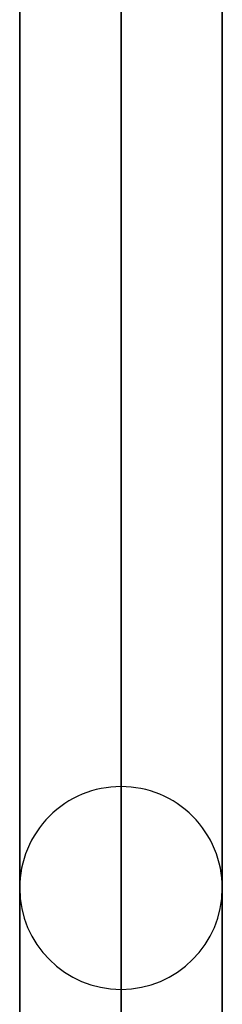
# Model space of a CAD drawing. Header units: millimetres. Extents: x -86 to 92, y -242 to 242.
# Tile 11 of 81: x 41.76 to 43.55, y -152.1 to -143.41. Entities that reach past the tile are written whole.
import ezdxf

# ---------------------------------------------------------------- set-up
doc = ezdxf.new("R2010")
doc.units = ezdxf.units.MM
doc.layers.add('MAIN-1', color=7, linetype='Continuous')

msp = doc.modelspace()

# ---------------------------------------------------------------- linework, layer by layer
at = {"layer": 'MAIN-1'}
for p, q in [((42.6575, -150.181), (42.6575, -109.9233)), ((41.7625, -151.076), (41.7625, -110.3231)), ((41.7625, -110.3231), (41.7625, -151.076)), ((43.5525, -151.076), (43.5525, -110.3231)), ((43.5525, -151.076), (43.5525, -110.3231)), ((42.6575, -111.1898), (42.6575, -151.971)), ((42.6575, -164.143), (42.6575, -119.8017)), ((41.7625, -120.2007), (41.7625, -165.038)), ((43.5525, -165.038), (43.5525, -120.2007)), ((42.6575, -121.0681), (42.6575, -165.933)), ((42.6575, -178.105), (42.6575, -129.6792)), ((43.5525, -178.7995), (43.5525, -130.0776)), ((43.5525, -165.038), (43.5525, -130.0776)), ((41.7625, -165.038), (41.7625, -130.1809)), ((41.7625, -130.1809), (41.7625, -178.7997)), ((43.5525, -130.4206), (43.5525, -179)), ((42.6575, -130.857), (42.6575, -179.895)), ((42.6575, -179.895), (42.6575, -131.0736)), ((41.7625, -179), (41.7625, -131.7173))]:
    msp.add_line(p, q, dxfattribs=at)
for start, end in [(89.99992, 180.00027), (359.99977, 89.99992), (180.00027, 270.00008), (270.00008, 359.99977)]:
    msp.add_arc((42.6575, -151.076), 0.895, start, end, dxfattribs=at)

doc.saveas('drawing.dxf')
